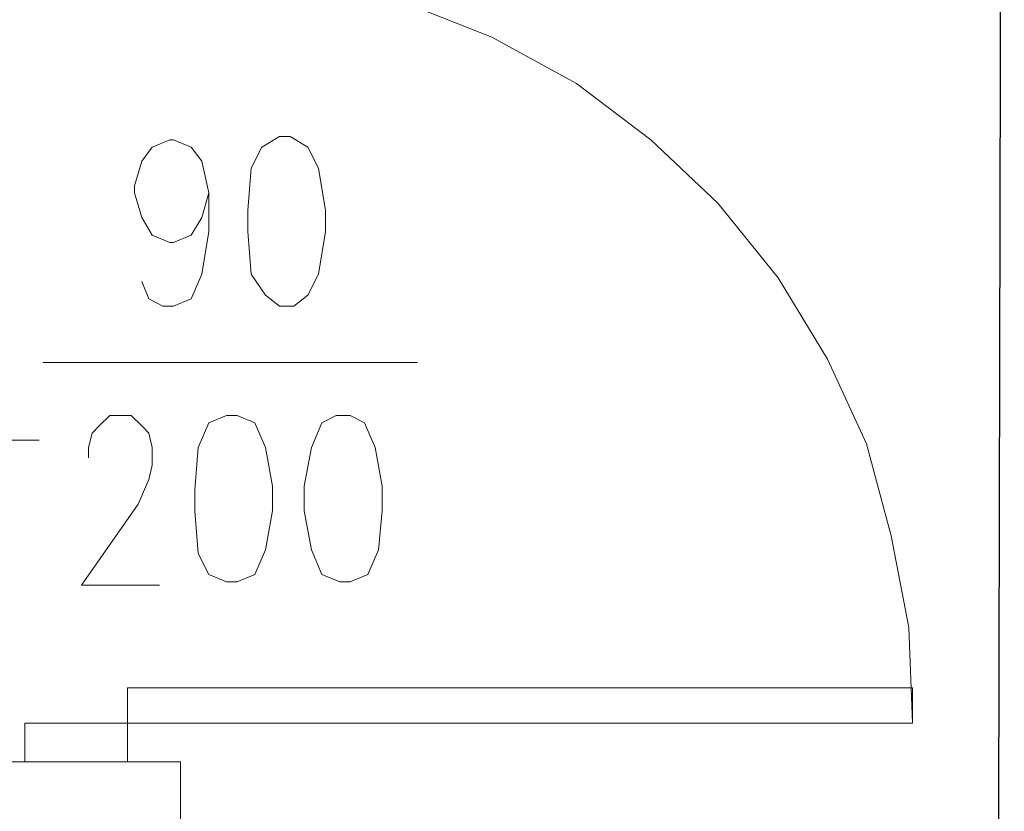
# Model space of a CAD drawing. Header units: inches. Extents: x -1441 to 3871, y -4351 to 2413.
# Tile 234 of 256: x 1061 to 1179, y 507 to 602. Entities that reach past the tile are written whole.
import ezdxf

# ---------------------------------------------------------------- set-up
doc = ezdxf.new("R2010")
doc.units = ezdxf.units.IN
doc.header["$MEASUREMENT"] = 0
doc.layers.add('at_Entity', color=7, linetype='Continuous')
doc.layers.add('at_Rect', color=7, linetype='Continuous')

msp = doc.modelspace()

# ---------------------------------------------------------------- linework, layer by layer
msp.add_lwpolyline([(1178.07332, 417.41346), (1178.91768, 794.13497), (850.86895, 1604.72786)])
at = {"layer": 'at_Entity', "color": 7, "lineweight": 15}
for p, q in [((1106.96039, 604.08071), (1117.54122, 599.88272)), ((1117.54122, 599.88272), (1127.70226, 594.34902)), ((1127.70226, 594.34902), (1136.58958, 587.57499)), ((1076.90663, 586.71631), (1079.01993, 587.57499)), ((1079.01993, 587.57499), (1079.4445, 587.57499)), ((1079.4445, 587.57499), (1081.56258, 586.71631)), ((1092.14341, 588.00433), (1090.02534, 586.71631)), ((1093.41235, 588.00433), (1092.14341, 588.00433)), ((1095.53042, 586.71631), (1093.41235, 588.00433)), ((1136.58958, 587.57499), (1144.63254, 579.99)), ((1075.63769, 585.04666), (1076.90663, 586.71631)), ((1081.56258, 586.71631), (1082.83151, 585.04666)), ((1090.02534, 586.71631), (1088.7564, 584.18798)), ((1096.79936, 584.18798), (1095.53042, 586.71631)), ((1074.78856, 582.08899), (1075.63769, 585.04666)), ((1082.83151, 585.04666), (1083.67588, 581.23031)), ((1088.7564, 584.18798), (1088.3366, 579.13132)), ((1097.6485, 579.13132), (1096.79936, 584.18798)), ((1074.78856, 581.23031), (1074.78856, 582.08899)), ((1075.63769, 578.27264), (1074.78856, 581.23031)), ((1083.67588, 581.23031), (1082.83151, 578.27264)), ((1083.67588, 581.23031), (1083.67588, 576.60299)), ((1088.3366, 579.13132), (1088.3366, 576.60299)), ((1097.6485, 576.60299), (1097.6485, 579.13132)), ((1144.63254, 579.99), (1151.82636, 571.06928)), ((1076.90663, 576.17365), (1075.63769, 578.27264)), ((1082.83151, 578.27264), (1081.56258, 576.17365)), ((1083.67588, 576.60299), (1082.83151, 571.49862)), ((1088.3366, 576.60299), (1088.7564, 571.49862)), ((1096.79936, 571.49862), (1097.6485, 576.60299)), ((1079.01993, 575.31497), (1076.90663, 576.17365)), ((1079.4445, 575.31497), (1079.01993, 575.31497)), ((1081.56258, 576.17365), (1079.4445, 575.31497)), ((1076.48206, 568.54094), (1075.63769, 570.63994)), ((1082.83151, 571.49862), (1081.56258, 568.54094)), ((1088.7564, 571.49862), (1090.4499, 568.97028)), ((1095.53042, 568.97028), (1096.79936, 571.49862)), ((1151.82636, 571.06928), (1157.75602, 561.33758)), ((1078.17557, 567.68227), (1076.48206, 568.54094)), ((1081.56258, 568.54094), (1079.4445, 567.68227)), ((1090.4499, 568.97028), (1092.14341, 567.68227)), ((1093.83692, 567.68227), (1095.53042, 568.97028)), ((1079.4445, 567.68227), (1078.17557, 567.68227)), ((1092.14341, 567.68227), (1093.83692, 567.68227)), ((1157.75602, 561.33758), (1162.41197, 551.17655)), ((1063.78315, 560.90824), (1108.6539, 560.90824)), ((1070.55718, 553.32325), (1071.82611, 554.56356)), ((1071.82611, 554.56356), (1074.36399, 554.56356)), ((1074.36399, 554.56356), (1075.63769, 553.32325)), ((1085.79396, 554.56356), (1083.67588, 553.70488)), ((1087.06289, 554.56356), (1085.79396, 554.56356)), ((1089.18097, 553.70488), (1087.06289, 554.56356)), ((1098.91743, 554.56356), (1097.22393, 553.70488)), ((1100.61094, 554.56356), (1098.91743, 554.56356)), ((1102.30444, 553.70488), (1100.61094, 554.56356)), ((1069.70804, 552.46457), (1070.55718, 553.32325)), ((1075.63769, 553.32325), (1076.48206, 552.46457)), ((1083.67588, 553.70488), (1082.40695, 550.74721)), ((1090.4499, 550.74721), (1089.18097, 553.70488)), ((1097.22393, 553.70488), (1095.95499, 550.74721)), ((1103.57338, 550.74721), (1102.30444, 553.70488)), ((1069.28824, 550.74721), (1069.70804, 552.46457)), ((1076.48206, 552.46457), (1076.90663, 550.74721)), ((1046.85287, 551.60589), (1063.35858, 551.60589)), ((1069.28824, 549.5069), (1069.28824, 550.74721)), ((1076.90663, 550.74721), (1076.90663, 548.64822)), ((1082.40695, 550.74721), (1081.98715, 545.69054)), ((1091.29904, 546.11988), (1090.4499, 550.74721)), ((1095.95499, 550.74721), (1095.10585, 546.11988)), ((1104.41775, 546.11988), (1103.57338, 550.74721)), ((1162.41197, 551.17655), (1165.37441, 540.15684)), ((1076.90663, 548.64822), (1076.48206, 546.93086)), ((1076.48206, 546.93086), (1075.21312, 543.97319)), ((1091.29904, 543.16221), (1091.29904, 546.11988)), ((1095.10585, 546.11988), (1095.10585, 543.16221)), ((1104.41775, 543.16221), (1104.41775, 546.11988)), ((1081.98715, 545.69054), (1081.98715, 543.16221)), ((1075.21312, 543.97319), (1068.4391, 534.24149)), ((1081.98715, 543.16221), (1082.40695, 538.05784)), ((1090.4499, 538.48718), (1091.29904, 543.16221)), ((1095.10585, 543.16221), (1095.95499, 538.48718)), ((1103.99318, 538.48718), (1104.41775, 543.16221)), ((1165.37441, 540.15684), (1167.48771, 529.18483)), ((1082.40695, 538.05784), (1083.67588, 535.52951)), ((1089.18097, 535.52951), (1090.4499, 538.48718)), ((1095.95499, 538.48718), (1097.22393, 535.52951)), ((1102.72424, 535.52951), (1103.99318, 538.48718)), ((1083.67588, 535.52951), (1085.79396, 534.67083)), ((1087.06289, 534.67083), (1089.18097, 535.52951)), ((1097.22393, 535.52951), (1099.342, 534.67083)), ((1100.61094, 534.67083), (1102.72424, 535.52951)), ((1068.4391, 534.24149), (1077.751, 534.24149)), ((1085.79396, 534.67083), (1087.06289, 534.67083)), ((1099.342, 534.67083), (1100.61094, 534.67083)), ((1167.48771, 529.18483), (1167.91228, 517.73578)), ((1073.94419, 517.73578), (1061.66508, 517.73578)), ((1061.66508, 517.73578), (1061.66508, 513.10845)), ((1073.94419, 513.10845), (1073.94419, 517.73578)), ((1055.3204, 513.10845), (1080.29364, 513.10845)), ((1061.66508, 513.10845), (1073.94419, 513.10845)), ((1080.29364, 423.75814), (1080.29364, 513.10845))]:
    msp.add_line(p, q, dxfattribs=at)
at = {"layer": 'at_Rect', "color": 7, "lineweight": 15}
for p, q in [((1167.91419, 521.96767), (1073.94419, 521.96767)), ((1073.94419, 517.73578), (1073.94419, 521.96767)), ((1167.91419, 521.96767), (1167.91419, 517.73578)), ((1073.94419, 517.73578), (1167.91419, 517.73578))]:
    msp.add_line(p, q, dxfattribs=at)

doc.saveas('drawing.dxf')
